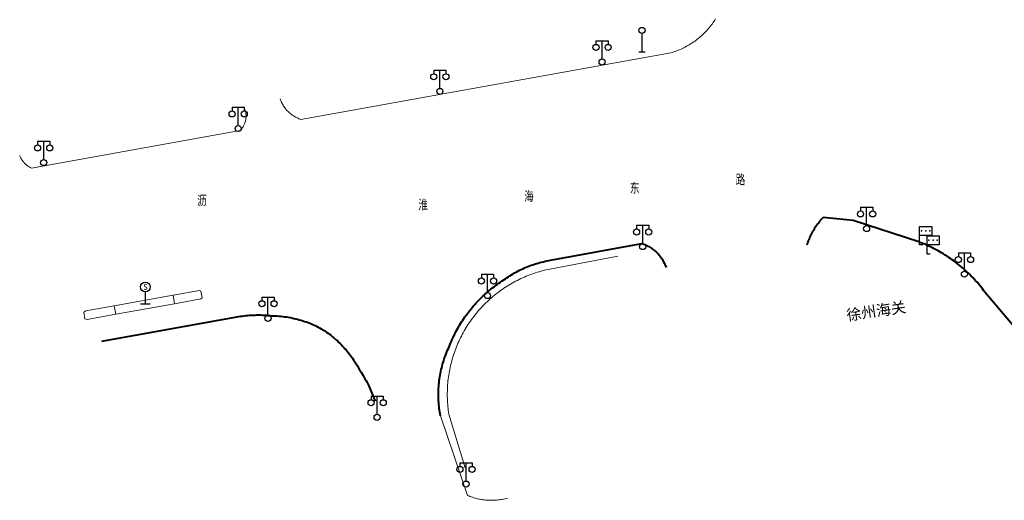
# Model space of a CAD drawing. Extents: x 39527407 to 39530665, y 3786466 to 3790957.
# Tile 79 of 113: x 39529656 to 39529817, y 3789312 to 3789391. Entities that reach past the tile are written whole.
import ezdxf
from ezdxf.enums import TextEntityAlignment as Align

# ---------------------------------------------------------------- set-up
doc = ezdxf.new("R2010")
doc.units = 0
doc.header["$PDSIZE"] = 0.2
doc.layers.get('0').update_dxf_attribs({"linetype": 'CONTINUOUS'})
for name, color, linetype in [('DLSS', 4, 'CONTINUOUS'), ('JCDL_JMDD_F', 231, 'CONTINUOUS'), ('JCDL_JT_ZJ', 100, 'CONTINUOUS'), ('JCDL_JTD_F', 100, 'CONTINUOUS'), ('JCDL_JTM', 100, 'CONTINUOUS')]:
    doc.layers.add(name, color=color, linetype=linetype)
doc.layers.add('JCDL_ZBX', color=3, linetype='CONTINUOUS', lineweight=0)
doc.layers.add('TEXTL_ZJ', color=7, linetype='CONTINUOUS', lineweight=0)
doc.styles.add('HT', font='simhei.ttf')
doc.styles.add('HZ', font='rs', dxfattribs={"width": 0.8, "bigfont": 'hztxt'})
doc.styles.get("Standard").update_dxf_attribs({"font": 'txt', "width": 1.1})
doc.linetypes.add('X49', pattern='A,0,[5,symbolt.shx,S=1,R=0,X=0,Y=0],-10', length=10)

# ---------------------------------------------------------------- blocks, each defined once
blk = doc.blocks.new('4241000')
at = {"color": 0, "linetype": 'Continuous'}
for p, q in [((0, 3), (0, 0)), ((-0.5, 0), (0.5, 0))]:
    blk.add_line(p, q, dxfattribs=at)
blk.add_circle((0, 3.5), 0.5, dxfattribs=at)
blk = doc.blocks.new('3816000')
at = {"color": 0}
blk.add_line((0, 0), (0, 2), dxfattribs=at)
at = {"color": 0, "flags": 128}
blk.add_lwpolyline([(0.8, 0), (-0.8, 0)], dxfattribs=at)
at = {"color": 0, "linetype": 'Continuous'}
blk.add_circle((0, 2.8), 0.8, dxfattribs=at)
at = {"color": 0, "insert": (0, 2.8), "char_height": 1, "attachment_point": 5}
blk.add_mtext('S', dxfattribs=at)
blk = doc.blocks.new('3521000')
at = {"color": 0}
for p, q in [((-1, 3.5), (1, 3.5)), ((0, 0.5), (0, 3.5))]:
    blk.add_line(p, q, dxfattribs=at)
at = {"color": 0, "linetype": 'Continuous', "flags": 128}
for points in [[(-1, 3.5), (-1, 2.9)], [(1, 3.5), (1, 2.9)]]:
    blk.add_lwpolyline(points, dxfattribs=at)
at = {"color": 0}
for centre in [(-1, 2.4), (1, 2.4), (0, 0)]:
    blk.add_circle(centre, 0.5, dxfattribs=at)
blk = doc.blocks.new('3812000')
at = {"color": 0, "linetype": 'Continuous'}
for p, q in [((0, 3), (2, 3)), ((0, 0), (0, 3)), ((2, 3), (2, 1.5)), ((2, 1.5), (0, 1.5)), ((0.5, 0), (0, 0))]:
    blk.add_line(p, q, dxfattribs=at)
for p in [(0.31, 2.28), (1.01, 2.28), (1.67, 2.27)]:
    blk.add_point(p, dxfattribs=at)

msp = doc.modelspace()

# ---------------------------------------------------------------- linework, layer by layer
at = {"layer": 'DLSS', "linetype": 'Continuous', "lineweight": 20, "elevation": -38.58}
for points in [[(39529769.90727, 3789391.20922), (39529769.77133, 3789390.9942), (39529769.63115, 3789390.78192), (39529769.4868, 3789390.57246), (39529769.33832, 3789390.3659), (39529769.18578, 3789390.16232), (39529769.02924, 3789389.9618), (39529768.86876, 3789389.76442), (39529768.7044, 3789389.57026), (39529768.53623, 3789389.37939), (39529768.36431, 3789389.19189), (39529768.18871, 3789389.00783), (39529768.00949, 3789388.82729), (39529767.82674, 3789388.65034), (39529767.64051, 3789388.47703), (39529767.4509, 3789388.30746), (39529767.25795, 3789388.14167), (39529767.06176, 3789387.97973), (39529766.86241, 3789387.82171), (39529766.65996, 3789387.66768), (39529766.4545, 3789387.51768), (39529766.24611, 3789387.37178), (39529766.03487, 3789387.23004), (39529765.82086, 3789387.09251), (39529765.60417, 3789386.95925), (39529765.38489, 3789386.83031), (39529765.16309, 3789386.70573), (39529764.93887, 3789386.58558), (39529764.71231, 3789386.46988), (39529764.48351, 3789386.3587), (39529764.25255, 3789386.25207), (39529764.01952, 3789386.15004), (39529763.78452, 3789386.05265), (39529763.54763, 3789385.95993), (39529763.30895, 3789385.87192), (39529763.06858, 3789385.78865), (39529762.8266, 3789385.71016), (39529762.583, 3789385.63689), (39529701.826, 3789374.69989), (39529701.66884, 3789374.75398), (39529701.51358, 3789374.81328), (39529701.36021, 3789374.87733), (39529701.20888, 3789374.94607), (39529701.05974, 3789375.01944), (39529700.91294, 3789375.09736), (39529700.76859, 3789375.17976), (39529700.62686, 3789375.26657), (39529700.48786, 3789375.3577), (39529700.35174, 3789375.45307), (39529700.21861, 3789375.55258), (39529700.08861, 3789375.65614), (39529699.96186, 3789375.76365), (39529699.92599, 3789375.79589), (39529699.83847, 3789375.87501), (39529699.71858, 3789375.99012), (39529699.60228, 3789376.10886), (39529699.4897, 3789376.23113), (39529699.38093, 3789376.3568), (39529699.27608, 3789376.48577), (39529699.17525, 3789376.6179), (39529699.07853, 3789376.75307), (39529698.98602, 3789376.89115), (39529698.89781, 3789377.03201), (39529698.81397, 3789377.17553), (39529698.73459, 3789377.32155), (39529698.65974, 3789377.46995), (39529698.5895, 3789377.62059), (39529698.52392, 3789377.77331), (39529698.46308, 3789377.92798), (39529698.40743, 3789378.08459)], [(39529655.65738, 3789368.77043), (39529655.68944, 3789368.68616), (39529655.74514, 3789368.55511), (39529655.80582, 3789368.4263), (39529655.87138, 3789368.2999), (39529655.94175, 3789368.17611), (39529656.0168, 3789368.05511), (39529656.09644, 3789367.93707), (39529656.18054, 3789367.82217), (39529656.26898, 3789367.71057), (39529656.36163, 3789367.60245), (39529656.36899, 3789367.59489), (39529656.45836, 3789367.49795), (39529656.55902, 3789367.39724), (39529656.66347, 3789367.30046), (39529656.77154, 3789367.20775), (39529656.88309, 3789367.11926), (39529656.99795, 3789367.0351), (39529657.11595, 3789366.9554), (39529657.23692, 3789366.88029), (39529657.36067, 3789366.80986), (39529657.48703, 3789366.74423), (39529657.616, 3789366.6839), (39529691.85099, 3789372.8599), (39529691.9425, 3789372.95748), (39529692.02984, 3789373.05881), (39529692.11321, 3789373.16344), (39529692.19247, 3789373.27121), (39529692.26751, 3789373.38197), (39529692.33821, 3789373.49554), (39529692.40447, 3789373.61176), (39529692.46619, 3789373.73045), (39529692.52328, 3789373.85144), (39529692.57565, 3789373.97454), (39529692.62322, 3789374.09958), (39529692.66593, 3789374.22636), (39529692.70371, 3789374.35469), (39529692.70899, 3789374.3759), (39529692.7365, 3789374.4844), (39529692.76426, 3789374.61526), (39529692.78694, 3789374.74711), (39529692.80451, 3789374.87973), (39529692.81693, 3789375.01293), (39529692.82421, 3789375.14652), (39529692.82632, 3789375.28028), (39529692.82325, 3789375.41403), (39529692.81502, 3789375.54755), (39529692.80164, 3789375.68066), (39529692.78313, 3789375.81316), (39529692.75951, 3789375.94484), (39529692.73082, 3789376.0755), (39529692.6971, 3789376.20497), (39529692.658, 3789376.3329)], [(39529735.74, 3789312.4429), (39529735.52405, 3789312.38578), (39529735.30676, 3789312.33395), (39529735.08836, 3789312.28704), (39529734.86895, 3789312.24506), (39529734.64866, 3789312.20805), (39529734.42758, 3789312.17601), (39529734.20584, 3789312.14896), (39529733.98355, 3789312.12692), (39529733.76082, 3789312.1099), (39529733.53776, 3789312.09791), (39529733.31448, 3789312.09095), (39529733.09111, 3789312.08903), (39529732.86774, 3789312.09214), (39529732.64451, 3789312.10029), (39529732.42152, 3789312.11348), (39529732.19888, 3789312.13169), (39529731.9767, 3789312.15491), (39529731.75511, 3789312.18314), (39529731.64899, 3789312.19889), (39529731.53421, 3789312.21636), (39529731.31412, 3789312.25456), (39529731.09494, 3789312.29771), (39529730.87679, 3789312.34579), (39529730.65978, 3789312.39877), (39529730.44403, 3789312.45664), (39529730.22963, 3789312.51936), (39529730.0167, 3789312.58689), (39529729.80535, 3789312.65922), (39529729.59568, 3789312.73629), (39529729.3878, 3789312.81806), (39529729.18199, 3789312.9049), (39529724.747, 3789325.98789)]]:
    msp.add_lwpolyline(points, dxfattribs=at)
at = {"layer": 'DLSS', "linetype": 'Continuous', "lineweight": 40, "elevation": -38.58}
for points in [[(39529832.843, 3789324.16652), (39529814.14219, 3789346.313), (39529813.93703, 3789346.59018), (39529813.72754, 3789346.86412), (39529813.51412, 3789347.135), (39529813.2968, 3789347.40276), (39529813.07563, 3789347.66736), (39529812.85067, 3789347.92872), (39529812.62194, 3789348.18681), (39529812.38951, 3789348.44157), (39529812.15342, 3789348.69294), (39529811.91371, 3789348.94086), (39529811.67045, 3789349.1853), (39529811.42368, 3789349.42619), (39529811.17345, 3789349.66349), (39529810.91982, 3789349.89715), (39529810.66284, 3789350.12711), (39529810.40255, 3789350.35334), (39529810.13903, 3789350.57578), (39529810.125, 3789350.5869), (39529809.87231, 3789350.79438), (39529809.60247, 3789351.00911), (39529809.32954, 3789351.21991), (39529809.0536, 3789351.42674), (39529808.77469, 3789351.62956), (39529808.49288, 3789351.82833), (39529808.20823, 3789352.023), (39529807.92079, 3789352.21354), (39529807.63063, 3789352.3999), (39529807.3378, 3789352.58205), (39529807.04237, 3789352.75994), (39529806.7444, 3789352.93354), (39529806.44394, 3789353.10282), (39529806.14108, 3789353.26773), (39529805.83586, 3789353.42825), (39529805.52835, 3789353.58433), (39529805.21861, 3789353.73596), (39529804.90672, 3789353.88309), (39529804.59273, 3789354.02569), (39529804.27671, 3789354.16374), (39529803.95873, 3789354.29721), (39529803.63886, 3789354.42607), (39529803.317, 3789354.54989), (39529792.491, 3789358.09289), (39529787.588, 3789358.57489), (39529787.42123, 3789358.39904), (39529787.25852, 3789358.21941), (39529787.09965, 3789358.03638), (39529786.94469, 3789357.85003), (39529786.79371, 3789357.66044), (39529786.64677, 3789357.4677), (39529786.50394, 3789357.27189), (39529786.36529, 3789357.07311), (39529786.23087, 3789356.87144), (39529786.11362, 3789356.6868), (39529786.10076, 3789356.66696), (39529785.97499, 3789356.45979), (39529785.85364, 3789356.24999), (39529785.73676, 3789356.03768), (39529785.62439, 3789355.82294), (39529785.51659, 3789355.60587), (39529785.41341, 3789355.38657), (39529785.31489, 3789355.16513), (39529785.22108, 3789354.94166), (39529785.13201, 3789354.71626), (39529785.04774, 3789354.48902), (39529784.96829, 3789354.26005), (39529784.89412, 3789354.02932)], [(39529724.747, 3789325.98789), (39529724.6916, 3789326.28804), (39529724.64158, 3789326.58914), (39529724.59656, 3789326.89102), (39529724.55653, 3789327.19361), (39529724.52153, 3789327.49682), (39529724.49154, 3789327.80056), (39529724.46659, 3789328.10477), (39529724.461, 3789328.1889), (39529724.44667, 3789328.40934), (39529724.4318, 3789328.7142), (39529724.42198, 3789329.01927), (39529724.41721, 3789329.32445), (39529724.41749, 3789329.62967), (39529724.42282, 3789329.93485), (39529724.4332, 3789330.2399), (39529724.44863, 3789330.54473), (39529724.46911, 3789330.84927), (39529724.49462, 3789331.15342), (39529724.52516, 3789331.45711), (39529724.56073, 3789331.76026), (39529724.6013, 3789332.06277), (39529724.64688, 3789332.36457), (39529724.69745, 3789332.66558), (39529724.75299, 3789332.96571), (39529724.8135, 3789333.26487), (39529724.87894, 3789333.563), (39529724.94931, 3789333.86), (39529725.02459, 3789334.15579), (39529725.10476, 3789334.4503), (39529725.18978, 3789334.74344), (39529725.27965, 3789335.03513), (39529725.37434, 3789335.3253), (39529725.47381, 3789335.61386), (39529725.57804, 3789335.90073), (39529725.68701, 3789336.18584), (39529725.80069, 3789336.46911), (39529725.91904, 3789336.75045), (39529726.04202, 3789337.0298), (39529726.17, 3789337.30689), (39529726.28799, 3789337.61384), (39529726.41086, 3789337.91888), (39529726.53821, 3789338.22207), (39529726.67001, 3789338.52335), (39529726.80622, 3789338.82266), (39529726.94683, 3789339.11994), (39529727.09179, 3789339.41511), (39529727.24108, 3789339.70812), (39529727.39467, 3789339.9989), (39529727.55252, 3789340.28739), (39529727.7146, 3789340.57352), (39529727.88087, 3789340.85724), (39529728.0513, 3789341.13848), (39529728.22585, 3789341.41718), (39529728.40448, 3789341.69329), (39529728.58716, 3789341.96673), (39529728.77384, 3789342.23746), (39529728.96448, 3789342.50541), (39529729.15905, 3789342.77052), (39529729.35749, 3789343.03275), (39529729.55977, 3789343.29202), (39529729.76585, 3789343.54829), (39529729.97568, 3789343.8015), (39529730.18921, 3789344.0516), (39529730.40639, 3789344.29853), (39529730.62719, 3789344.54223), (39529730.85155, 3789344.78266), (39529731.07942, 3789345.01976), (39529731.31076, 3789345.25348), (39529731.54551, 3789345.48377), (39529731.78362, 3789345.71058), (39529732.02505, 3789345.93386), (39529732.073, 3789345.97689), (39529732.26973, 3789346.15357), (39529732.51763, 3789346.36965), (39529732.76867, 3789346.58206), (39529733.02282, 3789346.79076), (39529733.28, 3789346.99569), (39529733.54018, 3789347.19681), (39529733.80329, 3789347.39408), (39529734.06927, 3789347.58746), (39529734.33807, 3789347.77691), (39529734.60963, 3789347.96238), (39529734.88388, 3789348.14383), (39529735.161, 3789348.32089), (39529735.40331, 3789348.49754), (39529735.64887, 3789348.66967), (39529735.89734, 3789348.83756), (39529736.14865, 3789349.00116), (39529736.40273, 3789349.16044), (39529736.65951, 3789349.31533), (39529736.9189, 3789349.4658), (39529737.18083, 3789349.6118), (39529737.44523, 3789349.75329), (39529737.71201, 3789349.89023), (39529737.9811, 3789350.02257), (39529738.25242, 3789350.15028), (39529738.52589, 3789350.27333), (39529738.80143, 3789350.39166), (39529739.07896, 3789350.50525), (39529739.35839, 3789350.61407), (39529739.63965, 3789350.71809), (39529739.92265, 3789350.81727), (39529740.20731, 3789350.91158), (39529740.49354, 3789351.00099), (39529740.78127, 3789351.08549), (39529741.0704, 3789351.16505), (39529741.26, 3789351.21389), (39529741.36085, 3789351.23963), (39529741.65254, 3789351.30922), (39529741.94538, 3789351.37381), (39529742.23928, 3789351.43336), (39529742.53416, 3789351.48787), (39529742.83, 3789351.53689), (39529757.81916, 3789354.30381), (39529757.99123, 3789354.24473), (39529758.16135, 3789354.18026), (39529758.32954, 3789354.11089), (39529758.49565, 3789354.03667), (39529758.65953, 3789353.95767), (39529758.82106, 3789353.87395), (39529758.98008, 3789353.78558), (39529759.13648, 3789353.69264), (39529759.29012, 3789353.5952), (39529759.44087, 3789353.49335), (39529759.58861, 3789353.38717), (39529759.7332, 3789353.27675), (39529759.87453, 3789353.16219), (39529760.01248, 3789353.04358), (39529760.14693, 3789352.92101), (39529760.27778, 3789352.7946), (39529760.3577, 3789352.71303), (39529760.4049, 3789352.66445), (39529760.52819, 3789352.53067), (39529760.64756, 3789352.39337), (39529760.76289, 3789352.25267), (39529760.8741, 3789352.10868), (39529760.98108, 3789351.96153), (39529761.08375, 3789351.81134), (39529761.18203, 3789351.65823), (39529761.27582, 3789351.50234), (39529761.36506, 3789351.3438), (39529761.44966, 3789351.18273), (39529761.52955, 3789351.01928), (39529761.60468, 3789350.85358), (39529761.67496, 3789350.68578), (39529761.74035, 3789350.516), (39529761.80038, 3789350.34426)], [(39529669.12465, 3789338.24148), (39529691.024, 3789342.17689), (39529691.31966, 3789342.23359), (39529691.61623, 3789342.28535), (39529691.91357, 3789342.33255), (39529692.21159, 3789342.37517), (39529692.51023, 3789342.41319), (39529692.80942, 3789342.44662), (39529693.1091, 3789342.47544), (39529693.40918, 3789342.49965), (39529693.518, 3789342.50689), (39529693.70959, 3789342.51924), (39529694.01027, 3789342.5342), (39529694.31115, 3789342.54454), (39529694.61215, 3789342.55024), (39529694.9132, 3789342.55132), (39529695.21424, 3789342.54776), (39529695.51518, 3789342.53957), (39529695.81596, 3789342.52675), (39529696.11651, 3789342.50931), (39529696.41675, 3789342.48725), (39529696.71662, 3789342.46057), (39529697.016, 3789342.42889), (39529697.32295, 3789342.42176), (39529697.62971, 3789342.40897), (39529697.93621, 3789342.39097), (39529698.24236, 3789342.36777), (39529698.54807, 3789342.33936), (39529698.85326, 3789342.30576), (39529699.15783, 3789342.26698), (39529699.4617, 3789342.22302), (39529699.76477, 3789342.17391), (39529700.06697, 3789342.11965), (39529700.3682, 3789342.06026), (39529700.66838, 3789341.99577), (39529700.96741, 3789341.92617), (39529701.01199, 3789341.91489), (39529701.26523, 3789341.85151), (39529701.56173, 3789341.77179), (39529701.85683, 3789341.68704), (39529702.15045, 3789341.59729), (39529702.4425, 3789341.50257), (39529702.73289, 3789341.40289), (39529703.02155, 3789341.29828), (39529703.3084, 3789341.18879), (39529703.59334, 3789341.07444), (39529703.87629, 3789340.95526), (39529704.157, 3789340.83089), (39529704.4096, 3789340.69994), (39529704.65972, 3789340.56429), (39529704.90746, 3789340.42435), (39529705.15275, 3789340.28016), (39529705.39553, 3789340.13176), (39529705.6357, 3789339.9792), (39529705.87321, 3789339.82252), (39529706.10799, 3789339.66177), (39529706.33996, 3789339.497), (39529706.56906, 3789339.32826), (39529706.79521, 3789339.15559), (39529707.01835, 3789338.97905), (39529707.23842, 3789338.79869), (39529707.416, 3789338.64789), (39529707.45534, 3789338.61456), (39529707.66906, 3789338.42672), (39529707.87951, 3789338.23522), (39529708.08662, 3789338.04013), (39529708.29035, 3789337.84149), (39529708.49062, 3789337.63937), (39529708.68737, 3789337.43383), (39529708.88055, 3789337.22493), (39529709.07011, 3789337.01273), (39529709.25597, 3789336.79729), (39529709.4381, 3789336.57868), (39529709.61643, 3789336.35697), (39529709.79091, 3789336.13221), (39529709.96149, 3789335.90448), (39529710.12812, 3789335.67384), (39529710.29075, 3789335.44037), (39529710.44899, 3789335.2039), (39529710.77826, 3789334.68946), (39529711.10266, 3789334.17193), (39529711.42254, 3789333.65159), (39529711.73786, 3789333.12848), (39529712.04862, 3789332.60265), (39529712.35478, 3789332.07413), (39529712.488, 3789331.83989), (39529712.65632, 3789331.54296), (39529712.95283, 3789331.00896), (39529714.002, 3789328.3909)]]:
    msp.add_lwpolyline(points, dxfattribs=at)
at = {"layer": 'DLSS', "linetype": 'Continuous', "lineweight": 0, "elevation": -38.58}
msp.add_lwpolyline([(39529671.44364, 3789342.66889), (39529681.09524, 3789344.40233), (39529680.84181, 3789345.81342), (39529671.19021, 3789344.07997), (39529671.44364, 3789342.66889)], dxfattribs=at)
at = {"layer": 'JCDL_JTM', "lineweight": 0, "elevation": -38.58}
for points in [[(39529680.84181, 3789345.81342), (39529685.15399, 3789346.58789), (39529685.402, 3789346.4449), (39529685.59272, 3789345.38008), (39529685.419, 3789345.17889), (39529681.09524, 3789344.40233), (39529680.84181, 3789345.81342)], [(39529666.16899, 3789342.9999), (39529666.49599, 3789343.23689), (39529671.19021, 3789344.07997), (39529671.44364, 3789342.66889), (39529666.74943, 3789341.82581), (39529666.35973, 3789341.93508), (39529666.16899, 3789342.9999)]]:
    msp.add_lwpolyline(points, dxfattribs=at)
at = {"layer": 'JCDL_ZBX', "color": 114, "linetype": 'X49', "lineweight": 0, "true_color": 0x009944, "elevation": -38.58}
msp.add_lwpolyline([(39529753.845, 3789352.23789), (39529741.57754, 3789349.83628), (39529741.26656, 3789349.75277), (39529740.95701, 3789349.66411), (39529740.64885, 3789349.57073), (39529740.34216, 3789349.47264), (39529740.037, 3789349.36987), (39529739.73345, 3789349.26244), (39529739.43159, 3789349.15038), (39529739.13147, 3789349.03371), (39529738.83317, 3789348.91246), (39529738.53677, 3789348.78666), (39529738.24232, 3789348.65633), (39529737.9499, 3789348.52152), (39529737.65958, 3789348.38225), (39529737.37143, 3789348.23855), (39529737.08551, 3789348.09046), (39529736.80189, 3789347.938), (39529736.52064, 3789347.78123), (39529736.24181, 3789347.62017), (39529735.96549, 3789347.45486), (39529735.69173, 3789347.28534), (39529735.42059, 3789347.11165), (39529735.15215, 3789346.93383), (39529734.88646, 3789346.75193), (39529734.62358, 3789346.56598), (39529734.36358, 3789346.37602), (39529734.10652, 3789346.18211), (39529733.85245, 3789345.98429), (39529733.60144, 3789345.7826), (39529733.35355, 3789345.5771), (39529733.10884, 3789345.36782), (39529732.86735, 3789345.15483), (39529732.62916, 3789344.93816), (39529732.3943, 3789344.71788), (39529732.16285, 3789344.49402), (39529731.93485, 3789344.26665), (39529731.71035, 3789344.03582), (39529731.48942, 3789343.80157), (39529731.27209, 3789343.56397), (39529731.05843, 3789343.32308), (39529730.84848, 3789343.07894), (39529730.64229, 3789342.83162), (39529730.43991, 3789342.58117), (39529730.24139, 3789342.32765), (39529730.04677, 3789342.07113), (39529729.8561, 3789341.81166), (39529729.66942, 3789341.54929), (39529729.48678, 3789341.28411), (39529729.30822, 3789341.01615), (39529729.13378, 3789340.7455), (39529728.96351, 3789340.47221), (39529728.79744, 3789340.19634), (39529728.63561, 3789339.91797), (39529728.47805, 3789339.63715), (39529728.32482, 3789339.35395), (39529728.17899, 3789339.07349), (39529728.17594, 3789339.06844), (39529728.03144, 3789338.78068), (39529727.89137, 3789338.49075), (39529727.75575, 3789338.19871), (39529727.62461, 3789337.90462), (39529727.49799, 3789337.60857), (39529727.37592, 3789337.3106), (39529727.25842, 3789337.01081), (39529727.14552, 3789336.70925), (39529727.03725, 3789336.40601), (39529726.93364, 3789336.10113), (39529726.83471, 3789335.79471), (39529726.74047, 3789335.48681), (39529726.65096, 3789335.17751), (39529726.56619, 3789334.86687), (39529726.48619, 3789334.55497), (39529726.41097, 3789334.24188), (39529726.34055, 3789333.92768), (39529726.27495, 3789333.61243), (39529726.21418, 3789333.29622), (39529726.15826, 3789332.97912), (39529726.1072, 3789332.6612), (39529726.061, 3789332.34253), (39529726.0197, 3789332.02319), (39529725.98328, 3789331.70326), (39529725.95176, 3789331.38281), (39529725.92516, 3789331.06192), (39529725.90346, 3789330.74065), (39529725.88669, 3789330.41909), (39529725.87484, 3789330.09731), (39529725.86792, 3789329.77539), (39529725.86592, 3789329.4534), (39529725.86885, 3789329.13141), (39529725.87671, 3789328.80951), (39529725.8895, 3789328.48777), (39529725.90721, 3789328.16626), (39529725.92983, 3789327.84506), (39529725.95737, 3789327.52424), (39529725.98982, 3789327.20388), (39529726.02717, 3789326.88406), (39529726.0694, 3789326.56485), (39529726.11693, 3789326.24638), (39529728.77749, 3789317.41443)], dxfattribs=at)

# ---------------------------------------------------------------- block references
at = {"layer": 'JCDL_JMDD_F'}
for name, p in [('3521000', (39529751.27899, 3789384.12389, -38.58)), ('3521000', (39529724.64699, 3789379.29389, -38.58)), ('3521000', (39529691.533, 3789373.19589, -38.58)), ('3521000', (39529659.59699, 3789367.6059, -38.58)), ('3521000', (39529794.715, 3789356.7569, -38.58)), ('3521000', (39529757.94999, 3789353.79189, -38.58)), ('3812000', (39529803.429, 3789354.0899, -38.58)), ('3812000', (39529804.644, 3789352.55289, -38.58)), ('3521000', (39529810.783, 3789349.2579, -38.58)), ('3521000', (39529732.46799, 3789345.7329, -38.58)), ('3521000', (39529696.428, 3789341.9909, -38.58)), ('3521000', (39529714.349, 3789325.72389, -38.58)), ('3521000', (39529728.94099, 3789314.76189, -38.58))]:
    msp.add_blockref(name, p, dxfattribs=at)
at = {"layer": 'JCDL_JTD_F'}
msp.add_blockref('4241000', (39529757.83799, 3789385.81088, -38.58), dxfattribs=at)
at = {"layer": 'JCDL_JTD_F', "color": 250}
msp.add_blockref('3816000', (39529676.30256, 3789344.35462, -38.58), dxfattribs=at)

# ---------------------------------------------------------------- texts
at = {"layer": 'JCDL_JT_ZJ', "style": 'HZ', "width": 0.8}
for s, p in [('路', (39529773.2161, 3789363.31401, -38.58)), ('东', (39529755.84643, 3789361.93191, -38.58)), ('海', (39529738.47676, 3789360.54981, -38.58)), ('淮', (39529721.10708, 3789359.16771, -38.58))]:
    msp.add_text(s, height=1.8, dxfattribs=at).set_placement(p, align=Align.BOTTOM_LEFT)
at = {"layer": 'JCDL_JT_ZJ', "lineweight": 0, "style": 'HZ', "width": 0.8}
msp.add_text('沥', height=1.8, dxfattribs=at).set_placement((39529684.79181, 3789359.87345, -38.58), align=Align.BOTTOM_LEFT)
at = {"layer": 'TEXTL_ZJ', "style": 'HT'}
msp.add_text('徐州海关', height=1.8, rotation=8.3374511, dxfattribs=at).set_placement((39529791.62688, 3789341.06973, -38.58), align=Align.BOTTOM_LEFT)

doc.saveas('drawing.dxf')
